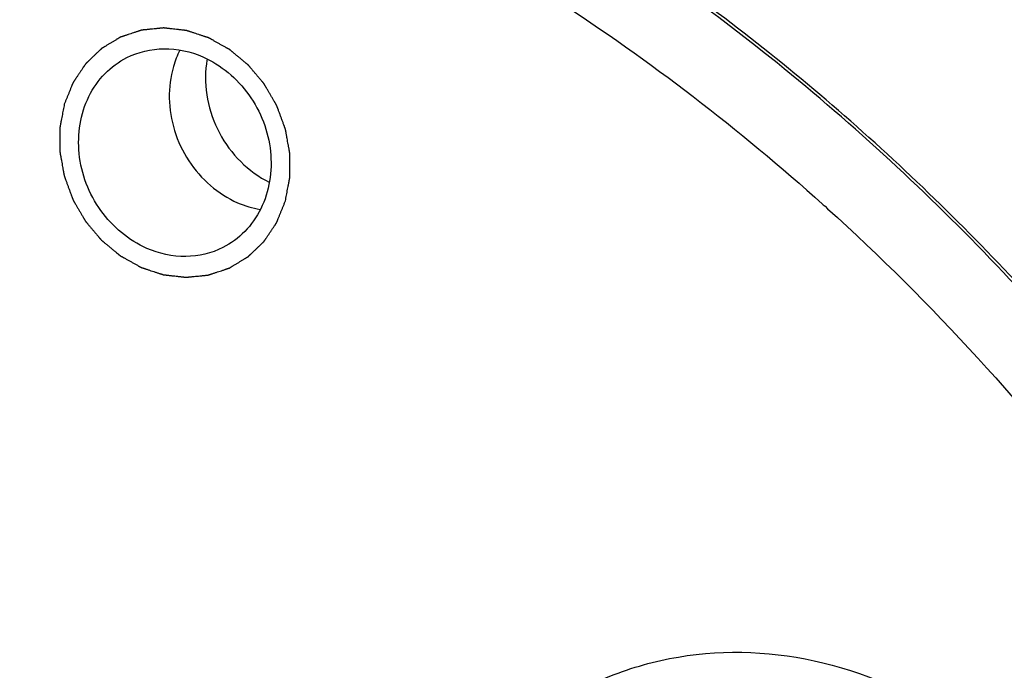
# Model space of a CAD drawing. Header units: millimetres. Extents: x 0 to 420, y 0 to 297.
# Tile 31 of 108: x 57 to 69, y 58 to 66. Entities that reach past the tile are written whole.
import ezdxf

# ---------------------------------------------------------------- set-up
doc = ezdxf.new("R2010")
doc.units = ezdxf.units.MM
doc.header["$LTSCALE"] = 23.1
doc.layers.add('NOS-TELESO', color=7, linetype='CONTINUOUS')
doc.layers.add('PRIR-VSTUP', color=7, linetype='CONTINUOUS')

msp = doc.modelspace()

# ---------------------------------------------------------------- linework, layer by layer
at = {"layer": 'NOS-TELESO', "color": 7, "linetype": 'Continuous'}
for points, knots in [([(45.87826, 19.42538), (45.03404, 19.79466), (43.37058, 20.62078), (40.18379, 22.59733), (36.51438, 25.64938), (33.41971, 29.32618), (31.33572, 32.57682), (29.98261, 35.15173), (28.85714, 37.83165), (27.96992, 40.59113), (27.32953, 43.40368), (26.94217, 46.24237), (26.81164, 49.08), (26.93928, 51.88937), (27.32402, 54.64351), (27.96231, 57.31597), (28.84819, 59.88101), (29.97335, 62.31389), (31.32711, 64.59107), (32.8966, 66.69044), (34.66679, 68.59156), (36.62063, 70.27586), (38.73924, 71.72688), (41.00203, 72.93043), (43.387, 73.87478), (45.87089, 74.5508), (48.42954, 74.95202), (51.03808, 75.0747), (53.67121, 74.91786), (56.30358, 74.4832), (58.90952, 73.77526), (60.60256, 73.12954), (61.43632, 72.76483)], [0, 0, 0, 0, 0.03160102, 0.06357698, 0.1284542, 0.19432458, 0.22750729, 0.26074046, 0.29395145, 0.32706828, 0.36002202, 0.39274904, 0.42519319, 0.45730786, 0.48905787, 0.52042109, 0.55138971, 0.58197105, 0.61218792, 0.64207817, 0.67169366, 0.70109839, 0.73036592, 0.75957613, 0.78881156, 0.81815361, 0.8476787, 0.8774549, 0.90753908, 0.93797472, 0.96879058, 1, 1, 1, 1]), ([(67.32377, 19.38819), (67.89423, 19.67583), (69.01275, 20.29913), (70.60923, 21.37048), (72.11692, 22.57306), (73.52768, 23.90037), (74.83414, 25.34547), (76.43333, 27.42598), (78.13789, 30.28951), (79.65816, 34.04301), (80.63254, 38.04945), (80.97191, 41.51592), (80.96023, 44.33013), (80.75709, 47.17713), (80.14463, 50.72843), (79.07405, 54.18461), (77.95416, 56.8613), (76.66391, 59.4648), (74.74803, 62.54947), (72.00882, 65.90772), (68.88604, 68.85269), (65.44577, 71.32153), (62.96368, 72.62781), (61.69453, 73.18297)], [0, 0, 0, 0, 0.02882453, 0.0576937, 0.08665099, 0.11573766, 0.1449917, 0.17444695, 0.23402695, 0.29468834, 0.35649834, 0.41942669, 0.45129408, 0.48338923, 0.54811714, 0.6133907, 0.64615769, 0.6789486, 0.74441141, 0.80950448, 0.87394581, 0.93750052, 1, 1, 1, 1]), ([(70.8847, 28.19058), (71.50458, 28.89175), (72.65687, 30.39184), (74.07907, 32.86874), (75.18548, 35.549), (75.95909, 38.39048), (76.38862, 41.34947), (76.46788, 44.38044), (76.19603, 47.4369), (75.57748, 50.47205), (74.6219, 53.43946), (73.344, 56.29374), (71.76338, 58.99122), (69.90418, 61.49058), (67.79481, 63.75348), (65.46727, 65.74521), (62.9576, 67.43479), (61.17366, 68.34982), (60.26454, 68.74749)], [0, 0, 0, 0, 0.05815984, 0.11712539, 0.17700824, 0.23785989, 0.29967129, 0.3623761, 0.42585693, 0.4899537, 0.55447349, 0.61920132, 0.6839115, 0.74837926, 0.81239231, 0.87576215, 0.9383347, 1, 1, 1, 1]), ([(65.86521, 24.18329), (66.32053, 24.44315), (67.21156, 25.00076), (68.47799, 25.94369), (69.66927, 26.98925), (71.15327, 28.5169), (72.7922, 30.66185), (74.09434, 33.04953), (74.9276, 35.08227), (75.62409, 37.20825), (76.21465, 39.98761), (76.46312, 43.42816), (76.25096, 46.92171), (75.58298, 50.39732), (74.6584, 53.2192), (73.70838, 55.40148), (72.62273, 57.52202), (71.02421, 60.03241), (68.75518, 62.76453), (66.18068, 65.16119), (63.3531, 67.17321), (61.31729, 68.24095), (60.2768, 68.69608)], [0, 0, 0, 0, 0.02880255, 0.05767474, 0.08665717, 0.11578774, 0.17458216, 0.23432413, 0.26461661, 0.29518904, 0.35714016, 0.42016993, 0.48414821, 0.54887547, 0.6140994, 0.646825, 0.67956578, 0.74490976, 0.80986899, 0.87417516, 0.93760543, 1, 1, 1, 1])]:
    msp.add_open_spline(points, degree=3, knots=knots, dxfattribs=at)
at = {"layer": 'PRIR-VSTUP', "color": 7, "linetype": 'Continuous'}
for p, q in [((66.57176, 63.52081), (66.57988, 63.51351)), ((66.57988, 63.51351), (66.59967, 63.49568)), ((66.59967, 63.49568), (66.63045, 63.46789))]:
    msp.add_line(p, q, dxfattribs=at)
msp.add_arc((60.56149, 65.00969), 1.23899, 170.002026, 172.560272, dxfattribs=at)
for points, knots in [([(60.02396, 67.76698), (61.20812, 67.249), (63.51463, 66.00028), (65.59217, 64.40138), (66.57176, 63.52081)], [0, 0, 0, 0, 0.49526685, 1, 1, 1, 1]), ([(60.26088, 63.55876), (60.26304, 63.57014), (60.26735, 63.5929), (60.27382, 63.62703), (60.2803, 63.66117), (60.28677, 63.69531), (60.29216, 63.72376), (60.29647, 63.74652), (60.29971, 63.76359), (60.30241, 63.77781), (60.30456, 63.78919), (60.30618, 63.79773), (60.3078, 63.80626), (60.30915, 63.81337), (60.31023, 63.81906), (60.3109, 63.82262), (60.31144, 63.82546), (60.31185, 63.8276), (60.31218, 63.82938), (60.31242, 63.83062), (60.31254, 63.83133), (60.31268, 63.83186), (60.31265, 63.83242), (60.31266, 63.83316), (60.31265, 63.83446), (60.31266, 63.83631), (60.31266, 63.83853), (60.31266, 63.84149), (60.31267, 63.84519), (60.31268, 63.85112), (60.31268, 63.85852), (60.31269, 63.86741), (60.31271, 63.87629), (60.31272, 63.88814), (60.31274, 63.90295), (60.31276, 63.92072), (60.31278, 63.94442), (60.31282, 63.97403), (60.31285, 64.00365), (60.31288, 64.02735), (60.3129, 64.04512), (60.31292, 64.05993), (60.31293, 64.07178), (60.31294, 64.08066), (60.31295, 64.08955), (60.31296, 64.09695), (60.31297, 64.10288), (60.31297, 64.10658), (60.31298, 64.10954), (60.31298, 64.11176), (60.31298, 64.11361), (60.31299, 64.11491), (60.31298, 64.11565), (60.31301, 64.11621), (60.31288, 64.11676), (60.31276, 64.1175), (60.31252, 64.1188), (60.31219, 64.12065), (60.31179, 64.12288), (60.31126, 64.12585), (60.31059, 64.12955), (60.30952, 64.13549), (60.30819, 64.1429), (60.3066, 64.1518), (60.305, 64.1607), (60.30287, 64.17256), (60.30021, 64.18739), (60.29701, 64.20519), (60.29275, 64.22892), (60.28743, 64.25858), (60.2821, 64.28824), (60.27784, 64.31197), (60.27465, 64.32977), (60.27198, 64.3446), (60.26985, 64.35646), (60.26826, 64.36536), (60.26666, 64.37426), (60.26533, 64.38167), (60.26426, 64.3876), (60.2636, 64.39131), (60.26307, 64.39428), (60.26267, 64.3965), (60.26233, 64.39836), (60.26211, 64.39965), (60.26196, 64.40039), (60.2619, 64.40095), (60.26166, 64.4015), (60.2614, 64.40222), (60.26093, 64.40349), (60.26026, 64.40531), (60.25946, 64.40749), (60.25839, 64.4104), (60.25705, 64.41403), (60.2549, 64.41985), (60.25223, 64.42711), (60.24901, 64.43583), (60.2458, 64.44455), (60.24151, 64.45618), (60.23616, 64.47071), (60.22973, 64.48815), (60.22116, 64.51141), (60.21044, 64.54047), (60.19973, 64.56954), (60.19116, 64.59279), (60.18473, 64.61023), (60.17938, 64.62477), (60.17509, 64.63639), (60.17188, 64.64511), (60.16866, 64.65384), (60.16598, 64.6611), (60.16384, 64.66692), (60.1625, 64.67055), (60.16143, 64.67346), (60.16063, 64.67564), (60.15995, 64.67745), (60.15949, 64.67873), (60.15921, 64.67945), (60.15904, 64.68001), (60.15873, 64.68049), (60.15835, 64.68115), (60.15768, 64.6823), (60.15672, 64.68395), (60.15557, 64.68592), (60.15404, 64.68856), (60.15213, 64.69185), (60.14906, 64.69712), (60.14523, 64.70371), (60.14064, 64.71161), (60.13604, 64.71952), (60.12991, 64.73006), (60.12225, 64.74323), (60.11306, 64.75904), (60.10081, 64.78012), (60.08549, 64.80647), (60.07017, 64.83282), (60.05791, 64.8539), (60.04872, 64.86971), (60.04106, 64.88288), (60.03494, 64.89342), (60.03034, 64.90133), (60.02574, 64.90923), (60.02191, 64.91582), (60.01885, 64.92109), (60.01694, 64.92438), (60.0154, 64.92702), (60.01426, 64.929), (60.01329, 64.93064), (60.01263, 64.9318), (60.01224, 64.93245), (60.01198, 64.93296), (60.01159, 64.93338), (60.01111, 64.93396), (60.01025, 64.93497), (60.00904, 64.93642), (60.00757, 64.93816), (60.00562, 64.94047), (60.00319, 64.94337), (59.99929, 64.948), (59.99442, 64.95378), (59.98858, 64.96073), (59.98273, 64.96767), (59.97494, 64.97693), (59.96519, 64.98851), (59.9535, 65.0024), (59.93792, 65.02092), (59.91843, 65.04407), (59.89895, 65.06722), (59.88336, 65.08574), (59.87167, 65.09963), (59.86193, 65.11121), (59.85414, 65.12047), (59.84829, 65.12741), (59.84244, 65.13436), (59.83757, 65.14015), (59.83368, 65.14478), (59.83124, 65.14767), (59.82929, 65.14999), (59.82783, 65.15172), (59.82661, 65.15317), (59.82576, 65.15419), (59.82527, 65.15476), (59.82493, 65.15522), (59.82447, 65.15555), (59.82391, 65.15603), (59.8229, 65.15686), (59.82147, 65.15806), (59.81975, 65.15949), (59.81746, 65.16139), (59.8146, 65.16378), (59.81002, 65.16759), (59.80429, 65.17236), (59.79742, 65.17808), (59.79055, 65.1838), (59.78139, 65.19143), (59.76993, 65.20096), (59.75619, 65.21241), (59.73786, 65.22766), (59.71496, 65.24673), (59.69205, 65.2658), (59.67372, 65.28106), (59.65998, 65.2925), (59.64852, 65.30204), (59.63936, 65.30967), (59.63249, 65.31539), (59.62562, 65.32111), (59.61989, 65.32588), (59.61531, 65.32969), (59.61245, 65.33207), (59.61016, 65.33398), (59.60844, 65.33541), (59.607, 65.3366), (59.60601, 65.33744), (59.60543, 65.33791), (59.60502, 65.3383), (59.60451, 65.33854), (59.60387, 65.33891), (59.60273, 65.33954), (59.60111, 65.34044), (59.59917, 65.34153), (59.59657, 65.34298), (59.59333, 65.34478), (59.58815, 65.34768), (59.58166, 65.3513), (59.57389, 65.35564), (59.56611, 65.35998), (59.55574, 65.36577), (59.54277, 65.373), (59.52721, 65.38169), (59.50647, 65.39326), (59.48054, 65.40774), (59.45461, 65.42221), (59.43387, 65.43378), (59.41831, 65.44247), (59.40534, 65.4497), (59.39497, 65.45549), (59.38719, 65.45983), (59.37942, 65.46417), (59.37293, 65.46779), (59.36775, 65.47069), (59.36451, 65.47249), (59.36191, 65.47394), (59.35997, 65.47503), (59.35835, 65.47593), (59.35721, 65.47657), (59.35656, 65.47692), (59.35608, 65.47723), (59.35557, 65.47735), (59.3549, 65.47759), (59.35371, 65.47797), (59.35202, 65.47852), (59.34999, 65.47918), (59.34729, 65.48006), (59.3439, 65.48116), (59.33849, 65.48293), (59.33173, 65.48513), (59.32361, 65.48778), (59.31549, 65.49042), (59.30467, 65.49395), (59.29114, 65.49835), (59.27491, 65.50364), (59.25326, 65.51069), (59.2262, 65.51951), (59.19915, 65.52832), (59.1775, 65.53538), (59.16127, 65.54066), (59.14774, 65.54507), (59.13692, 65.5486), (59.1288, 65.55124), (59.12068, 65.55389), (59.11392, 65.55609), (59.10851, 65.55785), (59.10512, 65.55895), (59.10242, 65.55984), (59.10039, 65.5605), (59.0987, 65.56105), (59.09751, 65.56144), (59.09684, 65.56165), (59.09633, 65.56185), (59.09581, 65.56187), (59.09512, 65.56196), (59.09391, 65.56209), (59.09219, 65.56229), (59.09012, 65.56252), (59.08736, 65.56283), (59.08391, 65.56322), (59.0784, 65.56385), (59.0715, 65.56463), (59.06322, 65.56557), (59.05495, 65.5665), (59.04391, 65.56775), (59.03011, 65.56931), (59.01356, 65.57118), (58.99149, 65.57368), (58.9639, 65.5768), (58.93631, 65.57992), (58.91424, 65.58242), (58.89769, 65.58429), (58.88389, 65.58585), (58.87286, 65.5871), (58.86458, 65.58804), (58.8563, 65.58897), (58.8494, 65.58975), (58.84389, 65.59038), (58.84044, 65.59077), (58.83768, 65.59108), (58.83561, 65.59132), (58.83389, 65.59151), (58.83268, 65.59165), (58.83199, 65.59172), (58.83147, 65.59181), (58.83096, 65.59172), (58.83029, 65.59167), (58.8291, 65.59154), (58.82741, 65.59138), (58.82538, 65.59118), (58.82267, 65.59091), (58.81929, 65.59057), (58.81388, 65.59003), (58.80711, 65.58936), (58.79899, 65.58855), (58.79087, 65.58775), (58.78004, 65.58667), (58.7665, 65.58532), (58.75026, 65.58371), (58.7286, 65.58156), (58.70153, 65.57887), (58.67446, 65.57617), (58.6528, 65.57402), (58.63656, 65.57241), (58.62303, 65.57106), (58.6122, 65.56998), (58.60408, 65.56918), (58.59596, 65.56837), (58.58919, 65.5677), (58.58377, 65.56716), (58.58039, 65.56682), (58.57768, 65.56655), (58.57565, 65.56635), (58.57396, 65.56618), (58.57278, 65.56607), (58.5721, 65.56599), (58.57159, 65.56598), (58.57111, 65.56578), (58.57046, 65.56558), (58.56932, 65.56519), (58.5677, 65.56466), (58.56575, 65.56401), (58.56316, 65.56315), (58.55991, 65.56208), (58.55472, 65.56036), (58.54823, 65.55821), (58.54044, 65.55563), (58.53266, 65.55305), (58.52228, 65.5496), (58.5093, 65.5453), (58.49372, 65.54014), (58.47296, 65.53326), (58.447, 65.52466), (58.42105, 65.51606), (58.40028, 65.50918), (58.38471, 65.50402), (58.37173, 65.49972), (58.36135, 65.49628), (58.35356, 65.4937), (58.34577, 65.49111), (58.33928, 65.48896), (58.33409, 65.48724), (58.33085, 65.48617), (58.32825, 65.48531), (58.3263, 65.48466), (58.32468, 65.48412), (58.32354, 65.48375), (58.3229, 65.48353), (58.32239, 65.4834), (58.32198, 65.48311), (58.3214, 65.48277), (58.3204, 65.48216), (58.31897, 65.48129), (58.31725, 65.48025), (58.31495, 65.47886), (58.31209, 65.47713), (58.3075, 65.47435), (58.30176, 65.47088), (58.29488, 65.46671), (58.28799, 65.46255), (58.27881, 65.457), (58.26734, 65.45005), (58.25357, 65.44172), (58.23522, 65.43062), (58.21227, 65.41673), (58.18933, 65.40285), (58.17097, 65.39174), (58.1572, 65.38341), (58.14573, 65.37647), (58.13655, 65.37092), (58.12967, 65.36675), (58.12278, 65.36259), (58.11705, 65.35912), (58.11246, 65.35634), (58.10959, 65.35461), (58.1073, 65.35322), (58.10557, 65.35218), (58.10414, 65.35131), (58.10313, 65.35071), (58.10257, 65.35035), (58.10211, 65.35012), (58.10177, 65.34974), (58.10128, 65.34928), (58.10043, 65.34845), (58.0992, 65.34729), (58.09774, 65.34588), (58.09578, 65.34401), (58.09334, 65.34166), (58.08944, 65.33792), (58.08455, 65.33323), (58.07869, 65.32761), (58.07283, 65.32199), (58.06502, 65.3145), (58.05525, 65.30513), (58.04353, 65.29389), (58.02791, 65.2789), (58.00837, 65.26016), (57.98884, 65.24142), (57.97321, 65.22643), (57.96149, 65.21519), (57.95173, 65.20582), (57.94391, 65.19833), (57.93805, 65.19271), (57.93219, 65.18709), (57.92731, 65.1824), (57.9234, 65.17865), (57.92096, 65.17631), (57.91901, 65.17444), (57.91754, 65.17303), (57.91633, 65.17186), (57.91547, 65.17105), (57.91499, 65.17057), (57.91459, 65.17025), (57.91433, 65.16979), (57.91394, 65.16923), (57.91327, 65.16822), (57.91231, 65.16679), (57.91115, 65.16508), (57.90962, 65.16279), (57.90769, 65.15993), (57.90462, 65.15535), (57.90078, 65.14963), (57.89616, 65.14277), (57.89155, 65.13591), (57.8854, 65.12676), (57.87771, 65.11532), (57.86848, 65.10159), (57.85618, 65.08329), (57.84081, 65.06042), (57.82543, 65.03754), (57.81313, 65.01924), (57.8039, 65.00551), (57.79621, 64.99407), (57.79006, 64.98492), (57.78545, 64.97806), (57.78084, 64.9712), (57.77699, 64.96548), (57.77392, 64.9609), (57.772, 64.95804), (57.77046, 64.95576), (57.7693, 64.95404), (57.76835, 64.95261), (57.76767, 64.95161), (57.76729, 64.95103), (57.76697, 64.95063), (57.7668, 64.9501), (57.76652, 64.94945), (57.76606, 64.94828), (57.76538, 64.94661), (57.76457, 64.94461), (57.7635, 64.94195), (57.76215, 64.93862), (57.75999, 64.9333), (57.7573, 64.92664), (57.75406, 64.91865), (57.75083, 64.91065), (57.74652, 64.9), (57.74113, 64.88668), (57.73466, 64.8707), (57.72604, 64.84939), (57.71526, 64.82276), (57.70233, 64.79079), (57.68939, 64.75883), (57.67646, 64.72687), (57.66784, 64.70556), (57.66352, 64.69491)], [0, 0, 0, 0, 0.0078125, 0.015625, 0.0234375, 0.03125, 0.0390625, 0.04296875, 0.046875, 0.05078125, 0.05273438, 0.0546875, 0.05664062, 0.05859375, 0.05957031, 0.06054688, 0.06103516, 0.06152344, 0.06201172, 0.06225586, 0.06237793, 0.0625, 0.06262207, 0.06274414, 0.06298828, 0.06347656, 0.06396484, 0.06445312, 0.06542969, 0.06640625, 0.06835938, 0.0703125, 0.07226562, 0.07421875, 0.078125, 0.08203125, 0.0859375, 0.09375, 0.1015625, 0.10546875, 0.109375, 0.11328125, 0.11523438, 0.1171875, 0.11914062, 0.12109375, 0.12207031, 0.12304688, 0.12353516, 0.12402344, 0.12451172, 0.12475586, 0.12487793, 0.125, 0.12512207, 0.12524414, 0.12548828, 0.12597656, 0.12646484, 0.12695312, 0.12792969, 0.12890625, 0.13085938, 0.1328125, 0.13476562, 0.13671875, 0.140625, 0.14453125, 0.1484375, 0.15625, 0.1640625, 0.16796875, 0.171875, 0.17578125, 0.17773438, 0.1796875, 0.18164062, 0.18359375, 0.18457031, 0.18554688, 0.18603516, 0.18652344, 0.18701172, 0.18725586, 0.18737793, 0.1875, 0.18762207, 0.18774414, 0.18798828, 0.18847656, 0.18896484, 0.18945312, 0.19042969, 0.19140625, 0.19335938, 0.1953125, 0.19726562, 0.19921875, 0.203125, 0.20703125, 0.2109375, 0.21875, 0.2265625, 0.23046875, 0.234375, 0.23828125, 0.24023438, 0.2421875, 0.24414062, 0.24609375, 0.24707031, 0.24804688, 0.24853516, 0.24902344, 0.24951172, 0.24975586, 0.24987793, 0.25, 0.25012207, 0.25024414, 0.25048828, 0.25097656, 0.25146484, 0.25195312, 0.25292969, 0.25390625, 0.25585938, 0.2578125, 0.25976562, 0.26171875, 0.265625, 0.26953125, 0.2734375, 0.28125, 0.2890625, 0.29296875, 0.296875, 0.30078125, 0.30273438, 0.3046875, 0.30664062, 0.30859375, 0.30957031, 0.31054688, 0.31103516, 0.31152344, 0.31201172, 0.31225586, 0.31237793, 0.3125, 0.31262207, 0.31274414, 0.31298828, 0.31347656, 0.31396484, 0.31445312, 0.31542969, 0.31640625, 0.31835938, 0.3203125, 0.32226562, 0.32421875, 0.328125, 0.33203125, 0.3359375, 0.34375, 0.3515625, 0.35546875, 0.359375, 0.36328125, 0.36523438, 0.3671875, 0.36914062, 0.37109375, 0.37207031, 0.37304688, 0.37353516, 0.37402344, 0.37451172, 0.37475586, 0.37487793, 0.375, 0.37512207, 0.37524414, 0.37548828, 0.37597656, 0.37646484, 0.37695312, 0.37792969, 0.37890625, 0.38085938, 0.3828125, 0.38476562, 0.38671875, 0.390625, 0.39453125, 0.3984375, 0.40625, 0.4140625, 0.41796875, 0.421875, 0.42578125, 0.42773438, 0.4296875, 0.43164062, 0.43359375, 0.43457031, 0.43554688, 0.43603516, 0.43652344, 0.43701172, 0.43725586, 0.43737793, 0.4375, 0.43762207, 0.43774414, 0.43798828, 0.43847656, 0.43896484, 0.43945312, 0.44042969, 0.44140625, 0.44335938, 0.4453125, 0.44726562, 0.44921875, 0.453125, 0.45703125, 0.4609375, 0.46875, 0.4765625, 0.48046875, 0.484375, 0.48828125, 0.49023438, 0.4921875, 0.49414062, 0.49609375, 0.49707031, 0.49804688, 0.49853516, 0.49902344, 0.49951172, 0.49975586, 0.49987793, 0.5, 0.50012207, 0.50024414, 0.50048828, 0.50097656, 0.50146484, 0.50195312, 0.50292969, 0.50390625, 0.50585938, 0.5078125, 0.50976562, 0.51171875, 0.515625, 0.51953125, 0.5234375, 0.53125, 0.5390625, 0.54296875, 0.546875, 0.55078125, 0.55273438, 0.5546875, 0.55664062, 0.55859375, 0.55957031, 0.56054688, 0.56103516, 0.56152344, 0.56201172, 0.56225586, 0.56237793, 0.5625, 0.56262207, 0.56274414, 0.56298828, 0.56347656, 0.56396484, 0.56445312, 0.56542969, 0.56640625, 0.56835938, 0.5703125, 0.57226562, 0.57421875, 0.578125, 0.58203125, 0.5859375, 0.59375, 0.6015625, 0.60546875, 0.609375, 0.61328125, 0.61523438, 0.6171875, 0.61914062, 0.62109375, 0.62207031, 0.62304688, 0.62353516, 0.62402344, 0.62451172, 0.62475586, 0.62487793, 0.625, 0.62512207, 0.62524414, 0.62548828, 0.62597656, 0.62646484, 0.62695312, 0.62792969, 0.62890625, 0.63085938, 0.6328125, 0.63476562, 0.63671875, 0.640625, 0.64453125, 0.6484375, 0.65625, 0.6640625, 0.66796875, 0.671875, 0.67578125, 0.67773438, 0.6796875, 0.68164062, 0.68359375, 0.68457031, 0.68554688, 0.68603516, 0.68652344, 0.68701172, 0.68725586, 0.68737793, 0.6875, 0.68762207, 0.68774414, 0.68798828, 0.68847656, 0.68896484, 0.68945312, 0.69042969, 0.69140625, 0.69335938, 0.6953125, 0.69726562, 0.69921875, 0.703125, 0.70703125, 0.7109375, 0.71875, 0.7265625, 0.73046875, 0.734375, 0.73828125, 0.74023438, 0.7421875, 0.74414062, 0.74609375, 0.74707031, 0.74804688, 0.74853516, 0.74902344, 0.74951172, 0.74975586, 0.74987793, 0.75, 0.75012207, 0.75024414, 0.75048828, 0.75097656, 0.75146484, 0.75195312, 0.75292969, 0.75390625, 0.75585938, 0.7578125, 0.75976562, 0.76171875, 0.765625, 0.76953125, 0.7734375, 0.78125, 0.7890625, 0.79296875, 0.796875, 0.80078125, 0.80273438, 0.8046875, 0.80664062, 0.80859375, 0.80957031, 0.81054688, 0.81103516, 0.81152344, 0.81201172, 0.81225586, 0.81237793, 0.8125, 0.81262207, 0.81274414, 0.81298828, 0.81347656, 0.81396484, 0.81445312, 0.81542969, 0.81640625, 0.81835938, 0.8203125, 0.82226562, 0.82421875, 0.828125, 0.83203125, 0.8359375, 0.84375, 0.8515625, 0.85546875, 0.859375, 0.86328125, 0.86523438, 0.8671875, 0.86914062, 0.87109375, 0.87207031, 0.87304688, 0.87353516, 0.87402344, 0.87451172, 0.87475586, 0.87487793, 0.875, 0.87512207, 0.87524414, 0.87548828, 0.87597656, 0.87646484, 0.87695312, 0.87792969, 0.87890625, 0.88085938, 0.8828125, 0.88476562, 0.88671875, 0.890625, 0.89453125, 0.8984375, 0.90625, 0.9140625, 0.91796875, 0.921875, 0.92578125, 0.92773438, 0.9296875, 0.93164062, 0.93359375, 0.93457031, 0.93554688, 0.93603516, 0.93652344, 0.93701172, 0.93725586, 0.93737793, 0.9375, 0.93762207, 0.93774414, 0.93798828, 0.93847656, 0.93896484, 0.93945312, 0.94042969, 0.94140625, 0.94335938, 0.9453125, 0.94726562, 0.94921875, 0.953125, 0.95703125, 0.9609375, 0.96875, 0.9765625, 0.984375, 0.9921875, 1, 1, 1, 1]), ([(58.63397, 63.00153), (58.42018, 63.09505), (58.03943, 63.41679), (57.77761, 64.09478), (57.8689, 64.69667), (58.12697, 65.06444), (58.30407, 65.19487), (58.39909, 65.2428)], [0, 0, 0, 0, 0.2551721, 0.51598237, 0.76460696, 0.88363071, 1, 1, 1, 1]), ([(58.39909, 65.2428), (58.5323, 65.30999), (58.84073, 65.38313), (59.14809, 65.3144), (59.29043, 65.25214)], [0, 0, 0, 0, 0.48986621, 1, 1, 1, 1]), ([(59.29043, 65.25214), (59.50423, 65.15862), (59.88498, 64.83687), (60.1468, 64.15888), (60.0555, 63.55699), (59.79743, 63.18923), (59.62034, 63.05879), (59.52532, 63.01086)], [0, 0, 0, 0, 0.2551721, 0.51598237, 0.76460696, 0.88363071, 1, 1, 1, 1]), ([(58.94494, 65.1372), (58.91034, 65.01524), (58.87783, 64.76991), (58.94095, 64.38022), (59.11056, 64.02133), (59.36985, 63.7245), (59.66783, 63.53609), (59.8748, 63.47378), (59.96491, 63.45836)], [0, 0, 0, 0, 0.17355066, 0.34710132, 0.52065197, 0.69420263, 0.86775329, 1, 1, 1, 1]), ([(59.33293, 65.17012), (59.29725, 64.89698), (59.4093, 64.31868), (59.82527, 63.90083), (60.07106, 63.77847)], [0, 0, 0, 0, 0.50081722, 1, 1, 1, 1]), ([(57.66352, 64.69491), (57.66137, 64.68353), (57.65705, 64.66077), (57.65058, 64.62663), (57.64411, 64.59249), (57.63764, 64.55835), (57.63225, 64.5299), (57.62793, 64.50715), (57.6247, 64.49008), (57.622, 64.47585), (57.61984, 64.46447), (57.61823, 64.45594), (57.61661, 64.4474), (57.61526, 64.44029), (57.61418, 64.4346), (57.61351, 64.43105), (57.61297, 64.4282), (57.61256, 64.42607), (57.61223, 64.42429), (57.61199, 64.42305), (57.61186, 64.42233), (57.61172, 64.42181), (57.61176, 64.42124), (57.61175, 64.4205), (57.61175, 64.41921), (57.61175, 64.41736), (57.61175, 64.41514), (57.61174, 64.41217), (57.61174, 64.40847), (57.61173, 64.40255), (57.61172, 64.39514), (57.61171, 64.38626), (57.6117, 64.37737), (57.61169, 64.36552), (57.61167, 64.35071), (57.61165, 64.33294), (57.61162, 64.30925), (57.61159, 64.27963), (57.61155, 64.25001), (57.61153, 64.22631), (57.6115, 64.20854), (57.61149, 64.19373), (57.61147, 64.18189), (57.61146, 64.173), (57.61145, 64.16412), (57.61144, 64.15671), (57.61144, 64.15079), (57.61143, 64.14708), (57.61143, 64.14412), (57.61143, 64.1419), (57.61143, 64.14005), (57.61142, 64.13875), (57.61143, 64.13801), (57.61139, 64.13746), (57.61153, 64.1369), (57.61165, 64.13616), (57.61189, 64.13486), (57.61222, 64.13301), (57.61262, 64.13078), (57.61315, 64.12782), (57.61382, 64.12411), (57.61488, 64.11818), (57.61621, 64.11076), (57.61781, 64.10186), (57.61941, 64.09297), (57.62154, 64.0811), (57.6242, 64.06627), (57.6274, 64.04847), (57.63166, 64.02475), (57.63698, 63.99508), (57.64231, 63.96542), (57.64656, 63.94169), (57.64976, 63.9239), (57.65242, 63.90907), (57.65455, 63.8972), (57.65615, 63.88831), (57.65775, 63.87941), (57.65908, 63.87199), (57.66014, 63.86606), (57.66081, 63.86235), (57.66134, 63.85939), (57.66174, 63.85716), (57.66208, 63.85531), (57.6623, 63.85401), (57.66245, 63.85327), (57.66251, 63.85271), (57.66275, 63.85217), (57.663, 63.85144), (57.66348, 63.85017), (57.66415, 63.84835), (57.66495, 63.84617), (57.66602, 63.84326), (57.66736, 63.83963), (57.6695, 63.83382), (57.67218, 63.82655), (57.6754, 63.81783), (57.67861, 63.80911), (57.68289, 63.79748), (57.68825, 63.78295), (57.69468, 63.76551), (57.70325, 63.74226), (57.71396, 63.71319), (57.72468, 63.68412), (57.73325, 63.66087), (57.73968, 63.64343), (57.74503, 63.6289), (57.74932, 63.61727), (57.75253, 63.60855), (57.75575, 63.59983), (57.75842, 63.59256), (57.76057, 63.58675), (57.76191, 63.58311), (57.76298, 63.58021), (57.76378, 63.57803), (57.76445, 63.57621), (57.76491, 63.57494), (57.76519, 63.57422), (57.76536, 63.57365), (57.76568, 63.57318), (57.76605, 63.57251), (57.76673, 63.57136), (57.76768, 63.56972), (57.76883, 63.56774), (57.77037, 63.5651), (57.77228, 63.56181), (57.77534, 63.55654), (57.77917, 63.54995), (57.78377, 63.54205), (57.78837, 63.53414), (57.79449, 63.5236), (57.80215, 63.51043), (57.81134, 63.49462), (57.8236, 63.47354), (57.83892, 63.44719), (57.85424, 63.42084), (57.86649, 63.39976), (57.87568, 63.38395), (57.88334, 63.37078), (57.88947, 63.36024), (57.89407, 63.35233), (57.89866, 63.34443), (57.90249, 63.33784), (57.90556, 63.33257), (57.90747, 63.32928), (57.909, 63.32664), (57.91015, 63.32467), (57.91111, 63.32302), (57.91178, 63.32187), (57.91217, 63.32121), (57.91243, 63.3207), (57.91282, 63.32029), (57.9133, 63.3197), (57.91416, 63.31869), (57.91537, 63.31724), (57.91683, 63.31551), (57.91878, 63.31319), (57.92122, 63.3103), (57.92511, 63.30567), (57.92999, 63.29988), (57.93583, 63.29293), (57.94168, 63.28599), (57.94947, 63.27673), (57.95921, 63.26515), (57.9709, 63.25126), (57.98649, 63.23274), (58.00597, 63.20959), (58.02546, 63.18644), (58.04105, 63.16792), (58.05274, 63.15403), (58.06248, 63.14245), (58.07027, 63.13319), (58.07612, 63.12625), (58.08196, 63.1193), (58.08683, 63.11352), (58.09073, 63.10889), (58.09317, 63.10599), (58.09511, 63.10368), (58.09657, 63.10194), (58.0978, 63.1005), (58.09864, 63.09948), (58.09914, 63.09891), (58.09948, 63.09845), (58.09993, 63.09812), (58.1005, 63.09763), (58.1015, 63.0968), (58.10293, 63.09561), (58.10465, 63.09418), (58.10694, 63.09227), (58.10981, 63.08989), (58.11439, 63.08607), (58.12011, 63.0813), (58.12699, 63.07558), (58.13386, 63.06986), (58.14302, 63.06223), (58.15447, 63.0527), (58.16822, 63.04126), (58.18654, 63.026), (58.20945, 63.00693), (58.23236, 62.98786), (58.25068, 62.9726), (58.26443, 62.96116), (58.27588, 62.95163), (58.28505, 62.944), (58.29192, 62.93828), (58.29879, 62.93255), (58.30452, 62.92779), (58.3091, 62.92397), (58.31196, 62.92159), (58.31425, 62.91968), (58.31597, 62.91825), (58.3174, 62.91706), (58.3184, 62.91622), (58.31898, 62.91576), (58.31939, 62.91537), (58.3199, 62.91513), (58.32054, 62.91475), (58.32168, 62.91413), (58.32329, 62.91322), (58.32524, 62.91214), (58.32783, 62.91069), (58.33107, 62.90888), (58.33626, 62.90598), (58.34274, 62.90237), (58.35052, 62.89803), (58.3583, 62.89368), (58.36867, 62.8879), (58.38164, 62.88066), (58.39719, 62.87198), (58.41794, 62.8604), (58.44387, 62.84593), (58.4698, 62.83146), (58.49054, 62.81988), (58.5061, 62.8112), (58.51906, 62.80396), (58.52943, 62.79817), (58.53721, 62.79383), (58.54499, 62.78949), (58.55147, 62.78587), (58.55666, 62.78298), (58.5599, 62.78117), (58.56249, 62.77972), (58.56444, 62.77864), (58.56606, 62.77774), (58.56719, 62.77709), (58.56784, 62.77675), (58.56832, 62.77644), (58.56884, 62.77631), (58.56951, 62.77608), (58.5707, 62.7757), (58.57239, 62.77514), (58.57442, 62.77448), (58.57712, 62.7736), (58.5805, 62.7725), (58.58592, 62.77074), (58.59268, 62.76853), (58.6008, 62.76589), (58.60891, 62.76324), (58.61974, 62.75972), (58.63327, 62.75531), (58.6495, 62.75002), (58.67115, 62.74297), (58.6982, 62.73415), (58.72526, 62.72534), (58.74691, 62.71829), (58.76314, 62.713), (58.77667, 62.70859), (58.78749, 62.70507), (58.79561, 62.70242), (58.80373, 62.69978), (58.81049, 62.69757), (58.8159, 62.69581), (58.81928, 62.69471), (58.82199, 62.69383), (58.82402, 62.69316), (58.82571, 62.69262), (58.82689, 62.69222), (58.82757, 62.69202), (58.82807, 62.69181), (58.8286, 62.69179), (58.82928, 62.6917), (58.83049, 62.69157), (58.83222, 62.69137), (58.83429, 62.69114), (58.83704, 62.69083), (58.84049, 62.69044), (58.84601, 62.68981), (58.85291, 62.68903), (58.86119, 62.6881), (58.86946, 62.68716), (58.8805, 62.68591), (58.89429, 62.68435), (58.91085, 62.68248), (58.93292, 62.67998), (58.96051, 62.67686), (58.9881, 62.67374), (59.01017, 62.67124), (59.02672, 62.66937), (59.04052, 62.66781), (59.05155, 62.66656), (59.05983, 62.66563), (59.06811, 62.66469), (59.075, 62.66391), (59.08052, 62.66328), (59.08397, 62.66289), (59.08673, 62.66258), (59.0888, 62.66235), (59.09052, 62.66216), (59.09173, 62.66201), (59.09242, 62.66195), (59.09294, 62.66185), (59.09344, 62.66194), (59.09412, 62.66199), (59.0953, 62.66212), (59.097, 62.66228), (59.09903, 62.66249), (59.10173, 62.66275), (59.10512, 62.66309), (59.11053, 62.66363), (59.1173, 62.6643), (59.12542, 62.66511), (59.13354, 62.66592), (59.14437, 62.66699), (59.15791, 62.66834), (59.17415, 62.66995), (59.1958, 62.67211), (59.22288, 62.6748), (59.24995, 62.67749), (59.2716, 62.67964), (59.28784, 62.68126), (59.30138, 62.6826), (59.31221, 62.68368), (59.32033, 62.68449), (59.32845, 62.68529), (59.33522, 62.68597), (59.34063, 62.6865), (59.34402, 62.68684), (59.34672, 62.68711), (59.34875, 62.68731), (59.35045, 62.68748), (59.35163, 62.68759), (59.35231, 62.68767), (59.35282, 62.68768), (59.3533, 62.68789), (59.35395, 62.68809), (59.35509, 62.68847), (59.35671, 62.689), (59.35865, 62.68965), (59.36125, 62.69051), (59.36449, 62.69159), (59.36969, 62.69331), (59.37618, 62.69546), (59.38396, 62.69804), (59.39175, 62.70062), (59.40213, 62.70406), (59.41511, 62.70836), (59.43068, 62.71352), (59.45145, 62.7204), (59.47741, 62.729), (59.50336, 62.7376), (59.52413, 62.74449), (59.5397, 62.74965), (59.55268, 62.75395), (59.56306, 62.75739), (59.57085, 62.75997), (59.57864, 62.76255), (59.58512, 62.7647), (59.59032, 62.76642), (59.59356, 62.76749), (59.59616, 62.76835), (59.5981, 62.769), (59.59972, 62.76954), (59.60086, 62.76991), (59.60151, 62.77014), (59.60201, 62.77026), (59.60242, 62.77056), (59.603, 62.77089), (59.604, 62.77151), (59.60544, 62.77237), (59.60716, 62.77341), (59.60945, 62.7748), (59.61232, 62.77654), (59.61691, 62.77931), (59.62265, 62.78278), (59.62953, 62.78695), (59.63641, 62.79111), (59.64559, 62.79667), (59.65707, 62.80361), (59.67083, 62.81194), (59.68919, 62.82305), (59.71214, 62.83693), (59.73508, 62.85081), (59.75344, 62.86192), (59.7672, 62.87025), (59.77868, 62.87719), (59.78786, 62.88274), (59.79474, 62.88691), (59.80162, 62.89107), (59.80736, 62.89454), (59.81195, 62.89732), (59.81482, 62.89906), (59.81711, 62.90044), (59.81883, 62.90148), (59.82026, 62.90236), (59.82127, 62.90296), (59.82184, 62.90331), (59.82229, 62.90354), (59.82264, 62.90393), (59.82313, 62.90438), (59.82398, 62.90521), (59.82521, 62.90638), (59.82667, 62.90778), (59.82862, 62.90966), (59.83106, 62.912), (59.83497, 62.91575), (59.83985, 62.92043), (59.84571, 62.92605), (59.85157, 62.93167), (59.85939, 62.93917), (59.86915, 62.94854), (59.88087, 62.95978), (59.8965, 62.97477), (59.91603, 62.9935), (59.93557, 63.01224), (59.95119, 63.02723), (59.96291, 63.03847), (59.97268, 63.04784), (59.98049, 63.05534), (59.98635, 63.06096), (59.99221, 63.06658), (59.9971, 63.07126), (60.001, 63.07501), (60.00344, 63.07735), (60.0054, 63.07922), (60.00686, 63.08063), (60.00808, 63.0818), (60.00894, 63.08262), (60.00942, 63.0831), (60.00982, 63.08342), (60.01008, 63.08388), (60.01047, 63.08444), (60.01114, 63.08544), (60.0121, 63.08687), (60.01325, 63.08859), (60.01479, 63.09088), (60.01671, 63.09373), (60.01979, 63.09831), (60.02363, 63.10403), (60.02824, 63.11089), (60.03286, 63.11776), (60.03901, 63.12691), (60.0467, 63.13834), (60.05592, 63.15207), (60.06822, 63.17037), (60.0836, 63.19325), (60.09898, 63.21612), (60.11128, 63.23443), (60.1205, 63.24815), (60.12819, 63.25959), (60.13434, 63.26874), (60.13896, 63.2756), (60.14357, 63.28247), (60.14741, 63.28819), (60.15049, 63.29276), (60.15241, 63.29562), (60.15395, 63.29791), (60.1551, 63.29962), (60.15606, 63.30106), (60.15674, 63.30205), (60.15711, 63.30263), (60.15743, 63.30303), (60.1576, 63.30356), (60.15788, 63.30422), (60.15835, 63.30539), (60.15903, 63.30705), (60.15983, 63.30905), (60.16091, 63.31171), (60.16226, 63.31504), (60.16441, 63.32037), (60.16711, 63.32703), (60.17034, 63.33502), (60.17358, 63.34301), (60.17789, 63.35366), (60.18328, 63.36698), (60.18974, 63.38296), (60.19837, 63.40427), (60.20915, 63.43091), (60.22208, 63.46287), (60.23501, 63.49483), (60.24795, 63.52679), (60.25657, 63.5481), (60.26088, 63.55876)], [0, 0, 0, 0, 0.0078125, 0.015625, 0.0234375, 0.03125, 0.0390625, 0.04296875, 0.046875, 0.05078125, 0.05273438, 0.0546875, 0.05664062, 0.05859375, 0.05957031, 0.06054688, 0.06103516, 0.06152344, 0.06201172, 0.06225586, 0.06237793, 0.0625, 0.06262207, 0.06274414, 0.06298828, 0.06347656, 0.06396484, 0.06445312, 0.06542969, 0.06640625, 0.06835938, 0.0703125, 0.07226562, 0.07421875, 0.078125, 0.08203125, 0.0859375, 0.09375, 0.1015625, 0.10546875, 0.109375, 0.11328125, 0.11523438, 0.1171875, 0.11914062, 0.12109375, 0.12207031, 0.12304688, 0.12353516, 0.12402344, 0.12451172, 0.12475586, 0.12487793, 0.125, 0.12512207, 0.12524414, 0.12548828, 0.12597656, 0.12646484, 0.12695312, 0.12792969, 0.12890625, 0.13085938, 0.1328125, 0.13476562, 0.13671875, 0.140625, 0.14453125, 0.1484375, 0.15625, 0.1640625, 0.16796875, 0.171875, 0.17578125, 0.17773438, 0.1796875, 0.18164062, 0.18359375, 0.18457031, 0.18554688, 0.18603516, 0.18652344, 0.18701172, 0.18725586, 0.18737793, 0.1875, 0.18762207, 0.18774414, 0.18798828, 0.18847656, 0.18896484, 0.18945312, 0.19042969, 0.19140625, 0.19335938, 0.1953125, 0.19726562, 0.19921875, 0.203125, 0.20703125, 0.2109375, 0.21875, 0.2265625, 0.23046875, 0.234375, 0.23828125, 0.24023438, 0.2421875, 0.24414062, 0.24609375, 0.24707031, 0.24804688, 0.24853516, 0.24902344, 0.24951172, 0.24975586, 0.24987793, 0.25, 0.25012207, 0.25024414, 0.25048828, 0.25097656, 0.25146484, 0.25195312, 0.25292969, 0.25390625, 0.25585938, 0.2578125, 0.25976562, 0.26171875, 0.265625, 0.26953125, 0.2734375, 0.28125, 0.2890625, 0.29296875, 0.296875, 0.30078125, 0.30273438, 0.3046875, 0.30664062, 0.30859375, 0.30957031, 0.31054688, 0.31103516, 0.31152344, 0.31201172, 0.31225586, 0.31237793, 0.3125, 0.31262207, 0.31274414, 0.31298828, 0.31347656, 0.31396484, 0.31445312, 0.31542969, 0.31640625, 0.31835938, 0.3203125, 0.32226562, 0.32421875, 0.328125, 0.33203125, 0.3359375, 0.34375, 0.3515625, 0.35546875, 0.359375, 0.36328125, 0.36523438, 0.3671875, 0.36914062, 0.37109375, 0.37207031, 0.37304688, 0.37353516, 0.37402344, 0.37451172, 0.37475586, 0.37487793, 0.375, 0.37512207, 0.37524414, 0.37548828, 0.37597656, 0.37646484, 0.37695312, 0.37792969, 0.37890625, 0.38085938, 0.3828125, 0.38476562, 0.38671875, 0.390625, 0.39453125, 0.3984375, 0.40625, 0.4140625, 0.41796875, 0.421875, 0.42578125, 0.42773438, 0.4296875, 0.43164062, 0.43359375, 0.43457031, 0.43554688, 0.43603516, 0.43652344, 0.43701172, 0.43725586, 0.43737793, 0.4375, 0.43762207, 0.43774414, 0.43798828, 0.43847656, 0.43896484, 0.43945312, 0.44042969, 0.44140625, 0.44335938, 0.4453125, 0.44726562, 0.44921875, 0.453125, 0.45703125, 0.4609375, 0.46875, 0.4765625, 0.48046875, 0.484375, 0.48828125, 0.49023438, 0.4921875, 0.49414062, 0.49609375, 0.49707031, 0.49804688, 0.49853516, 0.49902344, 0.49951172, 0.49975586, 0.49987793, 0.5, 0.50012207, 0.50024414, 0.50048828, 0.50097656, 0.50146484, 0.50195312, 0.50292969, 0.50390625, 0.50585938, 0.5078125, 0.50976562, 0.51171875, 0.515625, 0.51953125, 0.5234375, 0.53125, 0.5390625, 0.54296875, 0.546875, 0.55078125, 0.55273438, 0.5546875, 0.55664062, 0.55859375, 0.55957031, 0.56054688, 0.56103516, 0.56152344, 0.56201172, 0.56225586, 0.56237793, 0.5625, 0.56262207, 0.56274414, 0.56298828, 0.56347656, 0.56396484, 0.56445312, 0.56542969, 0.56640625, 0.56835938, 0.5703125, 0.57226562, 0.57421875, 0.578125, 0.58203125, 0.5859375, 0.59375, 0.6015625, 0.60546875, 0.609375, 0.61328125, 0.61523438, 0.6171875, 0.61914062, 0.62109375, 0.62207031, 0.62304688, 0.62353516, 0.62402344, 0.62451172, 0.62475586, 0.62487793, 0.625, 0.62512207, 0.62524414, 0.62548828, 0.62597656, 0.62646484, 0.62695312, 0.62792969, 0.62890625, 0.63085938, 0.6328125, 0.63476562, 0.63671875, 0.640625, 0.64453125, 0.6484375, 0.65625, 0.6640625, 0.66796875, 0.671875, 0.67578125, 0.67773438, 0.6796875, 0.68164062, 0.68359375, 0.68457031, 0.68554688, 0.68603516, 0.68652344, 0.68701172, 0.68725586, 0.68737793, 0.6875, 0.68762207, 0.68774414, 0.68798828, 0.68847656, 0.68896484, 0.68945312, 0.69042969, 0.69140625, 0.69335938, 0.6953125, 0.69726562, 0.69921875, 0.703125, 0.70703125, 0.7109375, 0.71875, 0.7265625, 0.73046875, 0.734375, 0.73828125, 0.74023438, 0.7421875, 0.74414062, 0.74609375, 0.74707031, 0.74804688, 0.74853516, 0.74902344, 0.74951172, 0.74975586, 0.74987793, 0.75, 0.75012207, 0.75024414, 0.75048828, 0.75097656, 0.75146484, 0.75195312, 0.75292969, 0.75390625, 0.75585938, 0.7578125, 0.75976562, 0.76171875, 0.765625, 0.76953125, 0.7734375, 0.78125, 0.7890625, 0.79296875, 0.796875, 0.80078125, 0.80273438, 0.8046875, 0.80664062, 0.80859375, 0.80957031, 0.81054688, 0.81103516, 0.81152344, 0.81201172, 0.81225586, 0.81237793, 0.8125, 0.81262207, 0.81274414, 0.81298828, 0.81347656, 0.81396484, 0.81445312, 0.81542969, 0.81640625, 0.81835938, 0.8203125, 0.82226562, 0.82421875, 0.828125, 0.83203125, 0.8359375, 0.84375, 0.8515625, 0.85546875, 0.859375, 0.86328125, 0.86523438, 0.8671875, 0.86914062, 0.87109375, 0.87207031, 0.87304688, 0.87353516, 0.87402344, 0.87451172, 0.87475586, 0.87487793, 0.875, 0.87512207, 0.87524414, 0.87548828, 0.87597656, 0.87646484, 0.87695312, 0.87792969, 0.87890625, 0.88085938, 0.8828125, 0.88476562, 0.88671875, 0.890625, 0.89453125, 0.8984375, 0.90625, 0.9140625, 0.91796875, 0.921875, 0.92578125, 0.92773438, 0.9296875, 0.93164062, 0.93359375, 0.93457031, 0.93554688, 0.93603516, 0.93652344, 0.93701172, 0.93725586, 0.93737793, 0.9375, 0.93762207, 0.93774414, 0.93798828, 0.93847656, 0.93896484, 0.93945312, 0.94042969, 0.94140625, 0.94335938, 0.9453125, 0.94726562, 0.94921875, 0.953125, 0.95703125, 0.9609375, 0.96875, 0.9765625, 0.984375, 0.9921875, 1, 1, 1, 1]), ([(66.63045, 63.46789), (67.86107, 62.35485), (70.12389, 59.874), (72.7734, 55.59118), (74.59799, 50.89655), (75.51676, 45.99217), (75.4887, 41.08748), (74.50972, 36.39284), (72.61858, 32.11519), (70.777, 29.63917), (69.74132, 28.54251)], [0, 0, 0, 0, 0.12825648, 0.25773959, 0.38719005, 0.515353, 0.64116335, 0.76391704, 0.88340756, 1, 1, 1, 1]), ([(59.52532, 63.01086), (59.39211, 62.94368), (59.08368, 62.87054), (58.77632, 62.93926), (58.63397, 63.00153)], [0, 0, 0, 0, 0.48986621, 1, 1, 1, 1]), ([(62.23429, 51.14162), (61.92466, 51.68567), (61.48752, 52.87044), (61.45777, 54.72435), (62.06857, 56.41147), (63.0734, 57.47635), (64.0638, 58.00168), (65.15099, 58.30741), (66.6325, 58.23661), (68.27779, 57.46424), (69.15047, 56.58309), (69.50826, 56.0787)], [0, 0, 0, 0, 0.13288315, 0.26235142, 0.38601926, 0.50455805, 0.56333036, 0.62234702, 0.74263015, 0.86872524, 1, 1, 1, 1])]:
    msp.add_open_spline(points, degree=3, knots=knots, dxfattribs=at)
msp.add_open_spline([(59.02102, 65.3304), (58.99078, 65.27015), (58.96552, 65.20587), (58.94494, 65.1372)], degree=3, dxfattribs=at)

doc.saveas('drawing.dxf')
